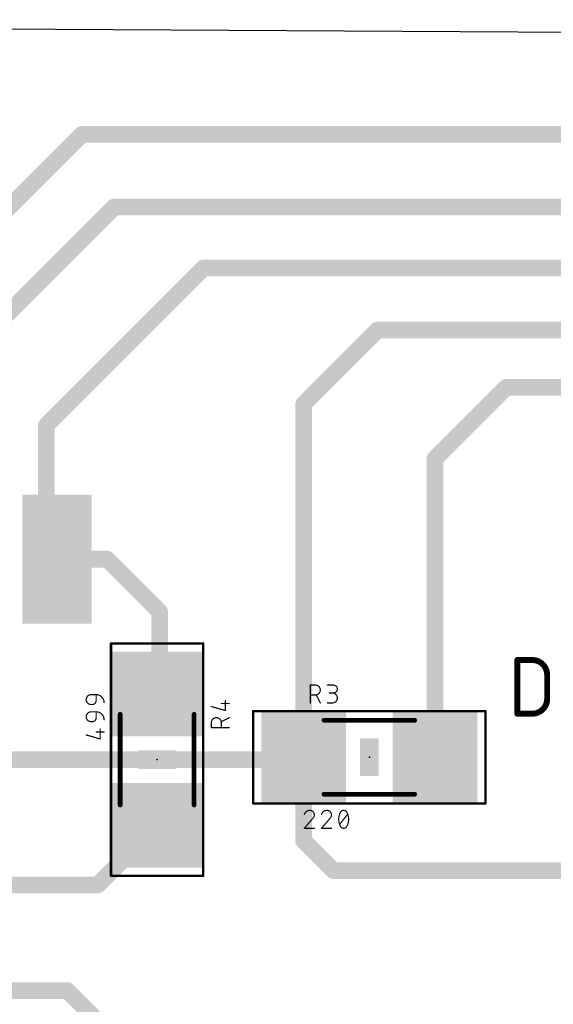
# Model space of a CAD drawing. Extents: x 0.4 to 63.1, y 0.1 to 70.6.
# Tile 15 of 18: x 33.4 to 44.8, y 49.6 to 70.6. Entities that reach past the tile are written whole.
import ezdxf

# ---------------------------------------------------------------- set-up
doc = ezdxf.new("R2010")
doc.units = 0
for name, color, linetype in [('1', 12, 'CONTINUOUS'), ('20', 31, 'CONTINUOUS'), ('23', 53, 'CONTINUOUS'), ('25', 253, 'CONTINUOUS'), ('27', 253, 'CONTINUOUS'), ('29', 253, 'CONTINUOUS'), ('31', 253, 'CONTINUOUS'), ('35', 253, 'CONTINUOUS'), ('39', 12, 'CONTINUOUS'), ('51', 253, 'CONTINUOUS')]:
    doc.layers.add(name, color=color, linetype=linetype)

# ---------------------------------------------------------------- blocks, each defined once
blk = doc.blocks.new('RECT')
blk.add_solid([(-0.5, -0.5), (0.5, -0.5), (-0.5, 0.5), (0.5, 0.5)])

msp = doc.modelspace()

# ---------------------------------------------------------------- linework, layer by layer
at = {"layer": '1', "const_width": 0.3556}
for points in [[(34.7472, 68.1482), (27.8638, 61.2648)], [(56.0324, 68.1482), (34.7472, 68.1482)], [(35.433, 66.5988), (29.1338, 60.2996)], [(55.5498, 66.5988), (35.433, 66.5988)], [(37.338, 65.3034), (33.9852, 61.9506)], [(52.8828, 65.3034), (37.338, 65.3034)], [(41.0464, 63.9826), (39.4686, 62.4048)], [(50.546, 63.9826), (41.0464, 63.9826)], [(42.2686, 61.2424), (43.7896, 62.7634)], [(43.7896, 62.7634), (48.2346, 62.7634)], [(39.4686, 62.4048), (39.4686, 54.8894)], [(33.9852, 61.9506), (33.9852, 59.3344)], [(42.2686, 54.8894), (42.2686, 61.2424)], [(33.9852, 59.3344), (34.2138, 59.1058)], [(34.2138, 59.1058), (35.2806, 59.1058)], [(36.3982, 57.9882), (35.2806, 59.1058)], [(36.3982, 57.9882), (36.3982, 56.2894)], [(36.3982, 56.2894), (36.3474, 56.2386)], [(39.4178, 54.8386), (32.3118, 54.8386)], [(39.4178, 54.8386), (39.4686, 54.8894)], [(39.4686, 53.1144), (39.4686, 54.8894)], [(35.08, 52.1712), (36.3474, 53.4386)], [(40.1066, 52.4764), (39.4686, 53.1144)], [(45.8216, 52.4764), (40.1066, 52.4764)], [(35.08, 52.1712), (29.8704, 52.1712)], [(27.9036, 49.924), (34.4294, 49.924)], [(45.212, 39.1414), (34.4294, 49.924)]]:
    msp.add_lwpolyline(points, dxfattribs=at)
at = {"layer": '1', "const_width": 0.1778}
for points in [[(34.7472, 68.2371, 1), (34.7472, 68.0593)], [(34.8101, 68.0853, 1), (34.6843, 68.2111)], [(35.433, 66.6877, 1), (35.433, 66.5099)], [(35.4959, 66.5359, 1), (35.3701, 66.6617)], [(37.338, 65.3923, 1), (37.338, 65.2145)], [(37.4009, 65.2405, 1), (37.2751, 65.3663)], [(41.0464, 64.0715, 1), (41.0464, 63.8937)], [(41.1093, 63.9197, 1), (40.9835, 64.0455)], [(43.7896, 62.8523, 1), (43.7896, 62.6745)], [(43.8525, 62.7005, 1), (43.7267, 62.8263)], [(39.4057, 62.4677, 1), (39.5315, 62.3419)], [(39.5575, 62.4048, 1), (39.3797, 62.4048)], [(33.9223, 62.0135, 1), (34.0481, 61.8877)], [(34.0741, 61.9506, 1), (33.8963, 61.9506)], [(42.3575, 61.2424, 1), (42.1797, 61.2424)], [(42.2057, 61.3053, 1), (42.3315, 61.1795)], [(34.0481, 59.3973, 1), (33.9223, 59.2715)], [(33.8963, 59.3344, 1), (34.0741, 59.3344)], [(34.2138, 59.1947, 1), (34.2138, 59.0169)], [(34.1509, 59.0429, 1), (34.2767, 59.1687)], [(35.3435, 59.1687, 1), (35.2177, 59.0429)], [(35.2806, 59.0169, 1), (35.2806, 59.1947)], [(36.4871, 57.9882, 1), (36.3093, 57.9882)], [(36.3353, 57.9253, 1), (36.4611, 58.0511)], [(36.2845, 56.3015, 1), (36.4103, 56.1757)], [(36.3093, 56.2894, 1), (36.4871, 56.2894)], [(36.4611, 56.2265, 1), (36.3353, 56.3523)], [(39.3549, 54.9015, 1), (39.4807, 54.7757)], [(39.5575, 54.8894, 1), (39.3797, 54.8894)], [(39.3797, 54.8894, 1), (39.5575, 54.8894)], [(39.5315, 54.8265, 1), (39.4057, 54.9523)], [(39.4178, 54.7497, 1), (39.4178, 54.9275)], [(42.1797, 54.8894, 1), (42.3575, 54.8894)], [(36.4103, 53.3757, 1), (36.2845, 53.5015)], [(39.5315, 53.1773, 1), (39.4057, 53.0515)], [(39.3797, 53.1144, 1), (39.5575, 53.1144)], [(40.1066, 52.5653, 1), (40.1066, 52.3875)], [(40.0437, 52.4135, 1), (40.1695, 52.5393)], [(35.0171, 52.2341, 1), (35.1429, 52.1083)], [(35.08, 52.0823, 1), (35.08, 52.2601)], [(34.4923, 49.9869, 1), (34.3665, 49.8611)], [(34.4294, 49.8351, 1), (34.4294, 50.0129)]]:
    msp.add_lwpolyline(points, format="xyb", dxfattribs=at)
at = {"layer": '20'}
msp.add_line((62.6672, 70.2058), (0.4318, 70.5868), dxfattribs=at)
at = {"layer": '23'}
for p in [(36.3474, 54.8386), (40.8686, 54.8894)]:
    msp.add_point(p, dxfattribs=at)
at = {"layer": '25'}
for points, const_width in [([(44.0226, 56.9913, 1), (44.0226, 56.9278)], 0.0635), ([(44.0544, 56.9595, 1), (43.9909, 56.9595)], 0.0635), ([(44.3401, 56.9913, 1), (44.3401, 56.9278)], 0.0635), ([(44.6576, 56.642, 0.4142), (44.3401, 56.9595)], 0.127), ([(44.3401, 56.9278, 1), (44.3401, 56.9913)], 0.0635), ([(44.6894, 56.642, 1), (44.6259, 56.642)], 0.0635), ([(44.6259, 56.642, 1), (44.6894, 56.642)], 0.0635), ([(39.6113, 56.4325, 1), (39.6113, 56.4198)], 0.0127), ([(39.6176, 56.4261, 1), (39.605, 56.4261)], 0.0127), ([(39.7171, 56.2144, 1), (39.7171, 56.4261)], 0.0254), ([(39.7171, 56.4325, 1), (39.7171, 56.4198)], 0.0127), ([(39.7171, 56.4198, 1), (39.7171, 56.4325)], 0.0127), ([(39.975, 56.4325, 1), (39.975, 56.4198)], 0.0127), ([(40.102, 56.2568, 1), (40.102, 56.4261)], 0.0254), ([(40.102, 56.4325, 1), (40.102, 56.4198)], 0.0127), ([(40.102, 56.4198, 1), (40.102, 56.4325)], 0.0127), ([(39.6113, 56.2208, 1), (39.6113, 56.2081)], 0.0127), ([(39.7171, 56.2208, 1), (39.7171, 56.2081)], 0.0127), ([(39.7171, 56.2081, 1), (39.7171, 56.2208)], 0.0127), ([(39.744, 56.2173, 1), (39.7326, 56.2116)], 0.0127), ([(40.0173, 56.2631, 1), (40.0173, 56.2504)], 0.0127), ([(40.0808, 56.0451, 1), (40.0808, 56.2568)], 0.0254), ([(40.0808, 56.2631, 1), (40.0808, 56.2504)], 0.0127), ([(40.102, 56.2631, 1), (40.102, 56.2504)], 0.0127), ([(40.102, 56.2504, 1), (40.102, 56.2631)], 0.0127), ([(44.3401, 55.8165, 0.4142), (44.6576, 56.134)], 0.127), ([(44.6894, 56.134, 1), (44.6259, 56.134)], 0.0635), ([(44.6259, 56.134, 1), (44.6894, 56.134)], 0.0635), ([(37.5048, 55.975, 1), (37.5014, 55.9628)], 0.0127), ([(37.7148, 56.0388, 1), (37.7148, 56.0261)], 0.0127), ([(37.8058, 56.0959, 1), (37.7931, 56.0959)], 0.0127), ([(37.8841, 56.0261, 1), (37.8841, 56.0388)], 0.0127), ([(39.605, 56.0451, 1), (39.6176, 56.0451)], 0.0127), ([(39.8173, 56.0423, 1), (39.8286, 56.0479)], 0.0127), ([(39.975, 56.0515, 1), (39.975, 56.0388)], 0.0127), ([(40.0808, 56.0515, 1), (40.0808, 56.0388)], 0.0127), ([(40.0808, 56.0388, 1), (40.0808, 56.0515)], 0.0127), ([(37.7148, 55.6264, 1), (37.5031, 55.6264)], 0.0254), ([(37.7931, 55.8842, 1), (37.8058, 55.8842)], 0.0127), ([(37.7977, 55.8781, 1), (37.8012, 55.8903)], 0.0127), ([(37.8869, 55.7266, 1), (37.8813, 55.7379)], 0.0127), ([(44.0226, 55.8483, 1), (44.0226, 55.7848)], 0.0635), ([(43.9909, 55.8165, 1), (44.0544, 55.8165)], 0.0635), ([(44.3401, 55.8483, 1), (44.3401, 55.7848)], 0.0635), ([(44.3401, 55.7848, 1), (44.3401, 55.8483)], 0.0635), ([(37.5031, 55.5269, 1), (37.5031, 55.5142)], 0.0127), ([(37.5095, 55.6264, 1), (37.4968, 55.6264)], 0.0127), ([(37.4968, 55.6264, 1), (37.5095, 55.6264)], 0.0127), ([(37.7119, 55.6533, 1), (37.7176, 55.6419)], 0.0127), ([(37.7211, 55.6264, 1), (37.7084, 55.6264)], 0.0127), ([(37.7084, 55.6264, 1), (37.7211, 55.6264)], 0.0127), ([(37.8841, 55.5142, 1), (37.8841, 55.5269)], 0.0127), ([(37.4968, 55.5206, 1), (37.5095, 55.5206)], 0.0127), ([(37.7084, 55.5206, 1), (37.7211, 55.5206)], 0.0127)]:
    msp.add_lwpolyline(points, format="xyb", dxfattribs=dict(at, const_width=const_width))
for points, const_width in [([(44.0226, 55.8165), (44.0226, 56.9595)], 0.127), ([(44.0226, 56.9595), (44.3401, 56.9595)], 0.127), ([(44.6576, 56.642), (44.6576, 56.134)], 0.127), ([(39.6113, 56.0451), (39.6113, 56.4261)], 0.0254), ([(39.6113, 56.4261), (39.7171, 56.4261)], 0.0254), ([(39.975, 56.4261), (40.102, 56.4261)], 0.0254), ([(39.7171, 56.2144), (39.6113, 56.2144)], 0.0254), ([(39.823, 56.0451), (39.7383, 56.2144)], 0.0254), ([(40.102, 56.2568), (40.0173, 56.2568)], 0.0254), ([(37.5031, 55.9689), (37.7994, 55.8842)], 0.0254), ([(37.7148, 56.0324), (37.8841, 56.0324)], 0.0254), ([(37.7994, 55.8842), (37.7994, 56.0959)], 0.0254), ([(39.975, 56.0451), (40.0808, 56.0451)], 0.0254), ([(37.8841, 55.7322), (37.7148, 55.6476)], 0.0254), ([(44.3401, 55.8165), (44.0226, 55.8165)], 0.127), ([(37.5031, 55.5206), (37.5031, 55.6264)], 0.0254), ([(37.8841, 55.5206), (37.5031, 55.5206)], 0.0254), ([(37.7148, 55.6264), (37.7148, 55.5206)], 0.0254)]:
    msp.add_lwpolyline(points, dxfattribs=dict(at, const_width=const_width))
at = {"layer": '27'}
for points, const_width in [([(34.9419, 56.2229, 1), (34.9419, 56.0112)], 0.0254), ([(34.9419, 56.2293, 1), (34.9419, 56.2166)], 0.0127), ([(34.9419, 56.2165, 1), (34.9419, 56.2292)], 0.0127), ([(35.0541, 56.2229, 1), (35.0414, 56.2229)], 0.0127), ([(35.2171, 56.0536, 0.4142), (35.0478, 56.2229)], 0.0254), ([(35.0478, 56.2293, 1), (35.0478, 56.2166)], 0.0127), ([(35.0478, 56.2166, 1), (35.0478, 56.2293)], 0.0127), ([(34.9419, 56.0176, 1), (34.9419, 56.0049)], 0.0127), ([(34.9419, 56.0049, 1), (34.9419, 56.0176)], 0.0127), ([(34.9631, 56.0112, 0.4142), (35.0478, 56.0959)], 0.0254), ([(34.9631, 56.0176, 1), (34.9631, 56.0049)], 0.0127), ([(34.9631, 56.0049, 1), (34.9631, 56.0176)], 0.0127), ([(35.0541, 56.0959, 1), (35.0414, 56.0959)], 0.0127), ([(35.0414, 56.0959, 1), (35.0541, 56.0959)], 0.0127), ([(35.2108, 56.0536, 1), (35.2235, 56.0536)], 0.0127), ([(34.9419, 55.8571, 1), (34.9419, 55.6455)], 0.0254), ([(34.9419, 55.8635, 1), (34.9419, 55.8508)], 0.0127), ([(34.9419, 55.8508, 1), (34.9419, 55.8635)], 0.0127), ([(34.9631, 55.6455, 0.4142), (35.0478, 55.7301)], 0.0254), ([(35.0541, 55.8571, 1), (35.0414, 55.8571)], 0.0127), ([(35.2171, 55.6878, 0.4142), (35.0478, 55.8571)], 0.0254), ([(35.0478, 55.8635, 1), (35.0478, 55.8508)], 0.0127), ([(35.0541, 55.7301, 1), (35.0414, 55.7301)], 0.0127), ([(35.0478, 55.8508, 1), (35.0478, 55.8635)], 0.0127), ([(34.9419, 55.6518, 1), (34.9419, 55.6391)], 0.0127), ([(34.9419, 55.6391, 1), (34.9419, 55.6518)], 0.0127), ([(34.9631, 55.6518, 1), (34.9631, 55.6391)], 0.0127), ([(34.9631, 55.6391, 1), (34.9631, 55.6518)], 0.0127), ([(35.0414, 55.7301, 1), (35.0541, 55.7301)], 0.0127), ([(35.2108, 55.6878, 1), (35.2235, 55.6878)], 0.0127), ([(34.8378, 55.3705, 1), (34.8344, 55.3583)], 0.0127), ([(35.0478, 55.4342, 1), (35.0478, 55.4215)], 0.0127), ([(35.1388, 55.4914, 1), (35.1261, 55.4914)], 0.0127), ([(35.2171, 55.4215, 1), (35.2171, 55.4342)], 0.0127), ([(35.1261, 55.2797, 1), (35.1388, 55.2797)], 0.0127), ([(35.1307, 55.2736, 1), (35.1342, 55.2858)], 0.0127), ([(39.6007, 53.7591, 0.3252), (39.4843, 53.6744)], 0.0254), ([(39.4783, 53.6764, 1), (39.4903, 53.6725)], 0.0127), ([(39.6007, 53.7655, 1), (39.6007, 53.7528)], 0.0127), ([(39.696, 53.6639, 0.4142), (39.6007, 53.7591)], 0.0254), ([(39.6007, 53.7528, 1), (39.6007, 53.7654)], 0.0127), ([(39.6642, 53.5898, 0.2052), (39.696, 53.6639)], 0.0254), ([(39.7023, 53.6638, 1), (39.6896, 53.6639)], 0.0127), ([(39.6896, 53.6639, 1), (39.7023, 53.6639)], 0.0127), ([(39.844, 53.6764, 1), (39.8561, 53.6725)], 0.0127), ([(39.9665, 53.7591, 0.3252), (39.8501, 53.6744)], 0.0254), ([(39.9665, 53.7655, 1), (39.9665, 53.7528)], 0.0127), ([(40.0617, 53.6639, 0.4142), (39.9665, 53.7591)], 0.0254), ([(39.9665, 53.7528, 1), (39.9665, 53.7654)], 0.0127), ([(40.03, 53.5898, 0.2052), (40.0617, 53.6639)], 0.0254), ([(40.0681, 53.6638, 1), (40.0554, 53.6639)], 0.0127), ([(40.0554, 53.6639, 1), (40.0681, 53.6639)], 0.0127), ([(40.2476, 53.7062, 0.1139), (40.2158, 53.5686)], 0.0254), ([(40.3217, 53.7591, 0.3205), (40.2476, 53.7062)], 0.0254), ([(40.2416, 53.7082, 1), (40.2536, 53.7041)], 0.0127), ([(40.2533, 53.7034, 1), (40.2419, 53.709)], 0.0127), ([(40.3957, 53.7062, 0.3205), (40.3217, 53.7591)], 0.0254), ([(40.3216, 53.7654, 1), (40.3217, 53.7528)], 0.0127), ([(40.3216, 53.7528, 1), (40.3217, 53.7654)], 0.0127), ([(40.4275, 53.5686, 0.1139), (40.3957, 53.7062)], 0.0254), ([(40.4014, 53.709, 1), (40.39, 53.7034)], 0.0127), ([(40.3897, 53.7041, 1), (40.4017, 53.7082)], 0.0127), ([(40.4113, 53.6705, 1), (40.4014, 53.6784)], 0.0127), ([(39.6598, 53.5944, 1), (39.6686, 53.5852)], 0.0127), ([(39.6691, 53.5857, 1), (39.6594, 53.5939)], 0.0127), ([(40.0256, 53.5944, 1), (40.0344, 53.5852)], 0.0127), ([(40.0348, 53.5857, 1), (40.0251, 53.5939)], 0.0127), ([(40.2158, 53.5686, 0.1139), (40.2476, 53.431)], 0.0254), ([(40.2222, 53.5686, 1), (40.2095, 53.5686)], 0.0127), ([(40.2095, 53.5686, 1), (40.2222, 53.5686)], 0.0127), ([(40.232, 53.4667, 1), (40.2419, 53.4588)], 0.0127), ([(40.2476, 53.431, 0.3205), (40.3217, 53.3781)], 0.0254), ([(40.2536, 53.4331, 1), (40.2416, 53.429)], 0.0127), ([(40.2419, 53.4282, 1), (40.2533, 53.4338)], 0.0127), ([(40.3217, 53.3781, 0.3205), (40.3957, 53.431)], 0.0254), ([(40.3957, 53.431, 0.1139), (40.4275, 53.5686)], 0.0254), ([(40.39, 53.4338, 1), (40.4014, 53.4282)], 0.0127), ([(40.4017, 53.429, 1), (40.3897, 53.4331)], 0.0127), ([(40.4338, 53.5686, 1), (40.4211, 53.5686)], 0.0127), ([(40.4211, 53.5686, 1), (40.4338, 53.5686)], 0.0127), ([(39.4843, 53.3845, 1), (39.4843, 53.3718)], 0.0127), ([(39.4795, 53.3822, 1), (39.4891, 53.374)], 0.0127), ([(39.696, 53.3718, 1), (39.696, 53.3845)], 0.0127), ([(39.8452, 53.3822, 1), (39.8549, 53.374)], 0.0127), ([(39.8501, 53.3845, 1), (39.8501, 53.3718)], 0.0127), ([(40.0617, 53.3718, 1), (40.0617, 53.3845)], 0.0127), ([(40.3216, 53.3844, 1), (40.3217, 53.3718)], 0.0127), ([(40.3217, 53.3718, 1), (40.3216, 53.3844)], 0.0127)]:
    msp.add_lwpolyline(points, format="xyb", dxfattribs=dict(at, const_width=const_width))
at = {"layer": '27', "const_width": 0.0254}
for points in [[(34.9419, 56.2229), (35.0478, 56.2229)], [(35.0478, 56.2229), (35.0478, 56.0959)], [(34.9631, 56.0112), (34.9419, 56.0112)], [(34.9419, 55.8571), (35.0478, 55.8571)], [(35.0478, 55.8571), (35.0478, 55.7301)], [(34.9631, 55.6455), (34.9419, 55.6455)], [(34.8361, 55.3644), (35.1324, 55.2797)], [(35.0478, 55.4279), (35.2171, 55.4279)], [(35.1324, 55.2797), (35.1324, 55.4914)], [(40.237, 53.4628), (40.4063, 53.6744)], [(39.6642, 53.5898), (39.4843, 53.3781)], [(40.03, 53.5898), (39.8501, 53.3781)], [(39.4843, 53.3781), (39.696, 53.3781)], [(39.8501, 53.3781), (40.0617, 53.3781)]]:
    msp.add_lwpolyline(points, dxfattribs=at)
at = {"layer": '39', "const_width": 0.0508}
for points in [[(35.3644, 52.3656), (35.3644, 57.3116)], [(35.3644, 57.3116), (37.3304, 57.3116)], [(37.3304, 57.3116), (37.3304, 52.3656)], [(38.3956, 55.8724), (43.3416, 55.8724)], [(38.3956, 53.9064), (38.3956, 55.8724)], [(43.3416, 55.8724), (43.3416, 53.9064)], [(43.3416, 53.9064), (38.3956, 53.9064)], [(37.3304, 52.3656), (35.3644, 52.3656)]]:
    msp.add_lwpolyline(points, dxfattribs=at)
at = {"layer": '39', "const_width": 0.0254}
for points in [[(35.3771, 57.3116, 1), (35.3517, 57.3116)], [(35.3644, 57.3243, 1), (35.3644, 57.2989)], [(37.3431, 57.3116, 1), (37.3177, 57.3116)], [(37.3304, 57.2989, 1), (37.3304, 57.3243)], [(38.3956, 55.8851, 1), (38.3956, 55.8597)], [(38.4083, 55.8724, 1), (38.3829, 55.8724)], [(43.3543, 55.8724, 1), (43.3289, 55.8724)], [(43.3416, 55.8597, 1), (43.3416, 55.8851)], [(38.3956, 53.9191, 1), (38.3956, 53.8937)], [(38.3829, 53.9064, 1), (38.4083, 53.9064)], [(43.3289, 53.9064, 1), (43.3543, 53.9064)], [(43.3416, 53.8937, 1), (43.3416, 53.9191)], [(35.3644, 52.3783, 1), (35.3644, 52.3529)], [(37.3304, 52.3529, 1), (37.3304, 52.3783)], [(35.3517, 52.3656, 1), (35.3771, 52.3656)], [(37.3177, 52.3656, 1), (37.3431, 52.3656)]]:
    msp.add_lwpolyline(points, format="xyb", dxfattribs=at)
at = {"layer": '51', "const_width": 0.1016}
for points in [[(35.5604, 55.8036), (35.5604, 53.8736)], [(37.1344, 55.8036), (37.1344, 53.8736)], [(39.9036, 55.6764), (41.8336, 55.6764)], [(39.9036, 54.1024), (41.8336, 54.1024)]]:
    msp.add_lwpolyline(points, dxfattribs=at)
at = {"layer": '51', "const_width": 0.0508}
for points in [[(35.5858, 55.8036, 1), (35.535, 55.8036)], [(37.1598, 55.8036, 1), (37.109, 55.8036)], [(39.9036, 55.7018, 1), (39.9036, 55.651)], [(41.8336, 55.651, 1), (41.8336, 55.7018)], [(39.9036, 54.1278, 1), (39.9036, 54.077)], [(41.8336, 54.077, 1), (41.8336, 54.1278)], [(35.535, 53.8736, 1), (35.5858, 53.8736)], [(37.109, 53.8736, 1), (37.1598, 53.8736)]]:
    msp.add_lwpolyline(points, format="xyb", dxfattribs=at)

# ---------------------------------------------------------------- block references
at = {"layer": '1', "rotation": 270}
for p, xscale, yscale in [((34.2138, 59.1058), 2.54, 1.27), ((36.3474, 56.2386), 1.6, 1.8), ((36.3474, 53.4386), 1.6, 1.8)]:
    msp.add_blockref('RECT', p, dxfattribs=dict(at, xscale=xscale, yscale=yscale))
at = {"layer": '1', "xscale": 1.6, "yscale": 1.8}
for p in [(39.4686, 54.8894), (42.2686, 54.8894)]:
    msp.add_blockref('RECT', p, dxfattribs=at)
at = {"layer": '29', "rotation": 270}
for p, xscale, yscale in [((34.2138, 59.1058), 2.7432, 1.4732), ((36.3474, 56.2386), 1.8032, 2.0032), ((36.3474, 53.4386), 1.8032, 2.0032)]:
    msp.add_blockref('RECT', p, dxfattribs=dict(at, xscale=xscale, yscale=yscale))
at = {"layer": '29', "xscale": 1.8032, "yscale": 2.0032}
for p in [(39.4686, 54.8894), (42.2686, 54.8894)]:
    msp.add_blockref('RECT', p, dxfattribs=at)
at = {"layer": '31', "rotation": 270}
for p, xscale, yscale in [((34.2138, 59.1058), 2.54, 1.27), ((36.3474, 56.2386), 1.6, 1.8), ((36.3474, 53.4386), 1.6, 1.8)]:
    msp.add_blockref('RECT', p, dxfattribs=dict(at, xscale=xscale, yscale=yscale))
at = {"layer": '31', "xscale": 1.6, "yscale": 1.8}
for p in [(39.4686, 54.8894), (42.2686, 54.8894)]:
    msp.add_blockref('RECT', p, dxfattribs=at)
at = {"layer": '35', "xscale": 0.3998, "yscale": 0.8002}
msp.add_blockref('RECT', (40.8686, 54.8894), dxfattribs=at)
at = {"layer": '35', "xscale": 0.3998, "yscale": 0.8002, "rotation": 270}
msp.add_blockref('RECT', (36.3474, 54.8386), dxfattribs=at)
at = {"layer": '51', "xscale": 0.7501, "yscale": 1.7, "rotation": 270}
for p in [(36.3465, 56.1654), (36.3483, 53.5119)]:
    msp.add_blockref('RECT', p, dxfattribs=at)
at = {"layer": '51', "xscale": 0.7501, "yscale": 1.7}
for p in [(39.5419, 54.8885), (42.1954, 54.8903)]:
    msp.add_blockref('RECT', p, dxfattribs=at)

doc.saveas('drawing.dxf')
